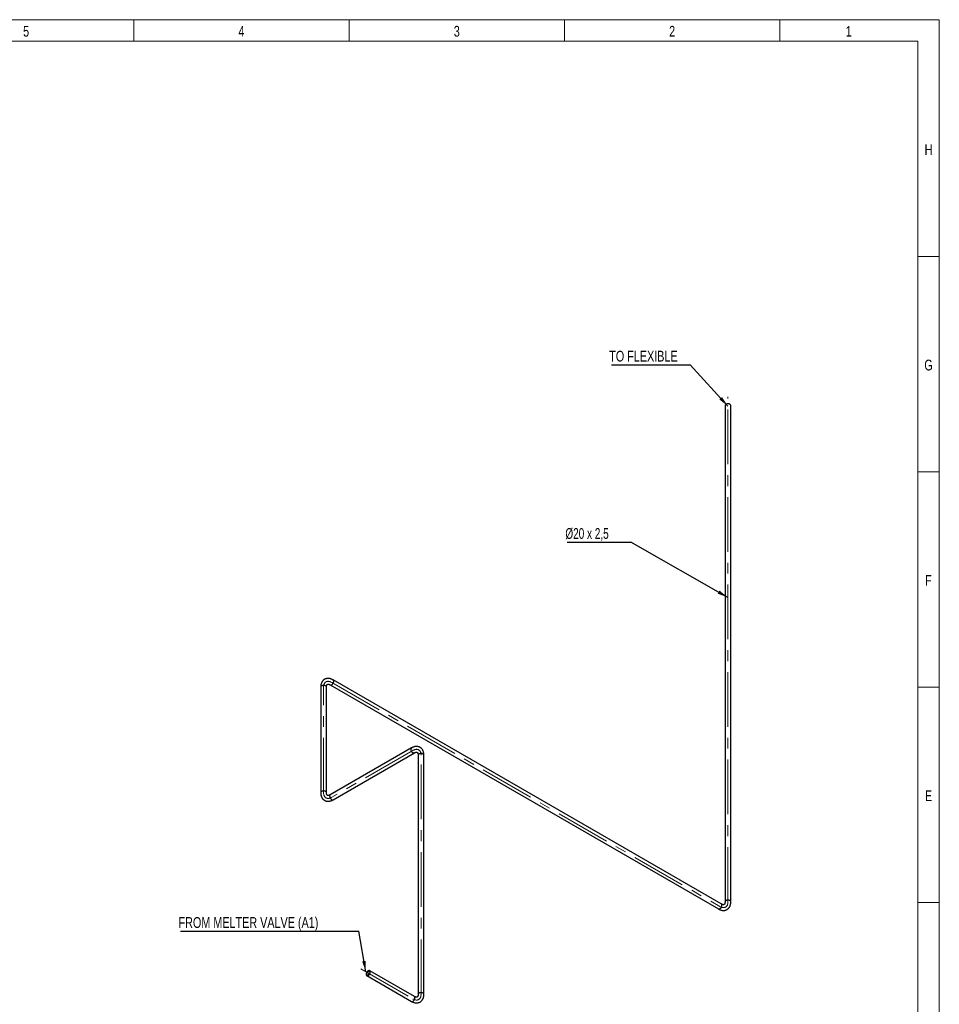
# Model space of a CAD drawing. Header units: millimetres. Extents: x 15 to 592, y 5 to 415.
# Tile 12 of 12: x 375 to 589, y 186 to 415. Entities that reach past the tile are written whole.
import ezdxf

# ---------------------------------------------------------------- set-up
doc = ezdxf.new("R2010")
doc.units = ezdxf.units.MM
doc.linetypes.add('CENTERX2', pattern=[20.32, 12.7, -2.54, 2.54, -2.54])
doc.layers.add('COTAS', color=166, linetype='Continuous')
doc.styles.add('SLDTEXTSTYLE0', font='TXT', dxfattribs={"width": 0.75})
doc.styles.add('SLDTEXTSTYLE4', font='TXT', dxfattribs={"width": 0.694444})
doc.dimstyles.new('SLDDIMSTYLE1', dxfattribs={"dimtxt": 0.18, "dimasz": 2.5, "dimexe": 0, "dimexo": 0.0625, "dimgap": 0, "dimtad": 0, "dimtih": 1, "dimtoh": 1, "dimdec": 0, "dimrnd": 1e-09, "dimzin": 0, "dimdsep": 46, "dimtxsty": 'Standard', "dimsah": 1, "dimcen": 0.09, "dimadec": 0, "dimazin": 0, "dimtfac": 2.5, "dimtdec": 0, "dimtofl": 0, "dimtmove": 0, "dimatfit": 3, "dimfxl": 0, "dimfrac": 2, "dimtolj": 1, "dimtzin": 0, "dimarcsym": 0})

# ---------------------------------------------------------------- blocks, each defined once
blk = doc.blocks.new('SW_NOTE_0')
at = {"layer": 'COTAS', "color": 0}
blk.add_line((-41.35, 0), (0, 0), dxfattribs=at)
at = {"layer": 'COTAS', "color": 0, "insert": (-41.84, 3.25), "char_height": 2.5, "attachment_point": 1, "style": 'SLDTEXTSTYLE0'}
blk.add_mtext('FROM MELTER VALVE (A1)', dxfattribs=at)
blk = doc.blocks.new('SW_NOTE_0_1')
at = {"layer": 'COTAS', "color": 0}
blk.add_line((-18.32, 0), (0, 0), dxfattribs=at)
at = {"layer": 'COTAS', "color": 0, "insert": (-18.81, 3.28), "char_height": 2.5, "attachment_point": 1, "style": 'SLDTEXTSTYLE0'}
blk.add_mtext('TO FLEXIBLE', dxfattribs=at)
blk = doc.blocks.new('SW_NOTE_0_2')
at = {"layer": 'COTAS', "color": 0}
blk.add_line((-14.77, 0), (0, 0), dxfattribs=at)
at = {"layer": 'COTAS', "color": 0, "insert": (-15.19, 3.25), "char_height": 2.5, "attachment_point": 1, "style": 'SLDTEXTSTYLE4'}
blk.add_mtext('Ø20 x 2,5', dxfattribs=at)

msp = doc.modelspace()

# ---------------------------------------------------------------- linework, layer by layer
at = {"color": 7, "linetype": 'Continuous', "lineweight": 18}
for p, q in [((15, 415), (589, 415)), ((402, 410), (402, 415)), ((452, 410), (452, 415)), ((502, 410), (502, 415)), ((552, 410), (552, 415)), ((589, 415), (589, 5)), ((20, 410), (584, 410)), ((584, 410), (584, 10)), ((584, 360), (589, 360)), ((584, 310), (589, 310)), ((584, 260), (589, 260)), ((584.001, 210), (583.999, 210)), ((584, 210), (589, 210))]:
    msp.add_line(p, q, dxfattribs=at)
at = {"color": 7, "linetype": 'Continuous', "lineweight": 25}
for p, q in [((539.26193, 325.42745), (539.26193, 210.18633)), ((540.59526, 210.18633), (540.59526, 325.42745)), ((538.37628, 209.6748), (448.25788, 261.69904)), ((445.37229, 260.03278), (445.37229, 235.53655)), ((446.70562, 235.53655), (446.70562, 260.03278)), ((447.59127, 260.54431), (537.70967, 208.52006)), ((466.44745, 245.91046), (447.59127, 235.02502)), ((448.25788, 233.87029), (467.11406, 244.75573)), ((467.99971, 244.2442), (467.99971, 188.71942)), ((469.33304, 188.71942), (469.33304, 244.2442)), ((456.07655, 193.04015), (466.44745, 187.05316)), ((467.11406, 188.20789), (456.74316, 194.19488))]:
    msp.add_line(p, q, dxfattribs=at)
at = {"color": 7, "linetype": 'Continuous', "lineweight": 25, "flags": 128}
for points in [[(540.4, 325.69959), (540.30227, 325.74617), (540.19103, 325.78124), (540.07031, 325.80352), (539.94446, 325.8122), (539.81804, 325.80698), (539.69562, 325.78805), (539.58162, 325.75608), (539.48015, 325.71223), (539.3949, 325.65809), (539.32894, 325.59562), (539.28464, 325.52706), (539.26363, 325.45491), (539.26193, 325.42745)], [(447.59222, 260.54376), (447.61587, 260.53206), (447.68887, 260.51418), (447.77039, 260.51825), (447.85749, 260.54413), (447.947, 260.59088), (448.03571, 260.65682), (448.1204, 260.73956), (448.19802, 260.83611), (448.26575, 260.94298), (448.32115, 261.05631), (448.36221, 261.172), (448.38746, 261.28587), (448.39598, 261.39381)], [(446.51036, 260.30491), (446.41263, 260.3515), (446.30139, 260.38656), (446.18067, 260.40884), (446.05482, 260.41753), (445.9284, 260.41231), (445.80598, 260.39337), (445.69198, 260.3614), (445.59052, 260.31755), (445.50526, 260.26342), (445.4393, 260.20094), (445.39501, 260.13239), (445.37399, 260.06023), (445.37229, 260.03278)], [(466.44756, 245.91053), (466.39676, 245.87053), (466.35195, 245.80678), (466.32264, 245.7259), (466.30988, 245.63083), (466.31415, 245.52499), (466.33528, 245.41222), (466.37251, 245.29659), (466.42449, 245.18228), (466.48935, 245.07342), (466.56475, 244.97395), (466.64795, 244.88746), (466.73595, 244.81707), (466.82557, 244.76533), (466.91357, 244.73412), (466.99677, 244.72455), (467.07216, 244.73698), (467.11315, 244.75521)], [(469.13778, 244.51634), (469.04005, 244.56292), (468.92881, 244.59798), (468.80808, 244.62026), (468.68224, 244.62895), (468.55582, 244.62373), (468.4334, 244.60479), (468.31939, 244.57282), (468.21793, 244.52898), (468.13268, 244.47484), (468.06671, 244.41236), (468.02242, 244.34381), (468.00141, 244.27165), (467.99971, 244.2442)], [(446.51036, 235.80869), (446.41263, 235.85527), (446.30139, 235.89034), (446.18067, 235.91262), (446.05482, 235.9213), (445.9284, 235.91608), (445.80598, 235.89715), (445.69198, 235.86518), (445.59052, 235.82133), (445.50526, 235.76719), (445.4393, 235.70472), (445.39501, 235.63616), (445.37399, 235.56401), (445.37229, 235.5367)], [(447.59127, 235.02502), (447.54058, 234.98509), (447.49577, 234.92133), (447.46646, 234.84046), (447.4537, 234.74539), (447.45797, 234.63955), (447.4791, 234.52678), (447.51633, 234.41115), (447.56831, 234.29684), (447.63317, 234.18798), (447.70856, 234.08851), (447.79176, 234.00202), (447.87976, 233.93163), (447.96938, 233.87989), (448.05738, 233.84868), (448.14058, 233.83911), (448.21598, 233.85154), (448.25788, 233.87029)], [(540.4, 210.45846), (540.30227, 210.50505), (540.19103, 210.54011), (540.07031, 210.56239), (539.94446, 210.57108), (539.81804, 210.56586), (539.69562, 210.54692), (539.58162, 210.51495), (539.48015, 210.4711), (539.3949, 210.41697), (539.32894, 210.35449), (539.28464, 210.28594), (539.26363, 210.21378), (539.26193, 210.18757)], [(537.70967, 208.52006), (537.73427, 208.50782), (537.80727, 208.48993), (537.8888, 208.494), (537.97589, 208.51988), (538.06541, 208.56663), (538.15411, 208.63257), (538.23881, 208.71531), (538.31642, 208.81186), (538.38415, 208.91873), (538.43955, 209.03206), (538.48061, 209.14775), (538.50586, 209.26163), (538.51438, 209.36957)], [(456.88126, 193.88965), (456.87274, 193.98776), (456.84749, 194.07248), (456.80643, 194.14076), (456.75103, 194.19012), (456.6833, 194.2188), (456.60568, 194.22574), (456.52099, 194.21069), (456.43229, 194.17421), (456.34277, 194.11761), (456.25567, 194.04293), (456.17415, 193.95288), (456.10115, 193.85071), (456.03931, 193.74011), (455.99085, 193.62508), (455.95755, 193.50977), (455.94059, 193.39836), (455.94059, 193.29487), (455.95755, 193.20304), (455.99085, 193.12619), (456.03931, 193.0671), (456.10115, 193.02791), (456.17415, 193.01002), (456.25567, 193.01409), (456.34277, 193.03997), (456.43229, 193.08672), (456.52099, 193.15266), (456.60568, 193.2354), (456.6833, 193.33195), (456.75103, 193.43882), (456.80643, 193.55215), (456.84749, 193.66784), (456.87274, 193.78172), (456.88126, 193.88965)], [(456.76341, 193.82162), (456.75514, 193.72908), (456.73073, 193.63133), (456.69132, 193.53293), (456.63874, 193.43848), (456.57546, 193.35241), (456.50444, 193.27873), (456.429, 193.2209), (456.35266, 193.18161), (456.27899, 193.1627), (456.21145, 193.16506), (456.15318, 193.18857), (456.10691, 193.23215), (456.07481, 193.29374), (456.05838, 193.37047), (456.05838, 193.45876), (456.07481, 193.55446), (456.10691, 193.65312), (456.15318, 193.75011), (456.21145, 193.8409), (456.27899, 193.92125), (456.35266, 193.98739), (456.429, 194.03624), (456.50444, 194.06551), (456.57546, 194.07383), (456.63874, 194.06082), (456.69132, 194.02708), (456.73073, 193.97419), (456.75514, 193.90462), (456.76341, 193.82162)], [(466.44745, 187.05316), (466.47205, 187.04091), (466.54505, 187.02303), (466.62657, 187.0271), (466.71367, 187.05298), (466.80319, 187.09973), (466.89189, 187.16567), (466.97658, 187.24841), (467.0542, 187.34496), (467.12193, 187.45183), (467.17733, 187.56516), (467.21839, 187.68085), (467.24364, 187.79472), (467.25216, 187.90266)], [(469.13778, 188.99156), (469.04005, 189.03814), (468.92881, 189.07321), (468.80808, 189.09549), (468.68224, 189.10417), (468.55582, 189.09895), (468.4334, 189.08002), (468.31939, 189.04805), (468.21793, 189.0042), (468.13268, 188.95006), (468.06671, 188.88759), (468.02242, 188.81903), (468.00141, 188.74688), (467.99971, 188.72067)]]:
    msp.add_lwpolyline(points, dxfattribs=at)
at = {"color": 7, "linetype": 'Continuous', "lineweight": 25}
for centre, radius, start, end in [((540.26639, 325.3976), 0.33023, 5.1865514, 66.1335895), ((448.07694, 261.43333), 0.32147, 352.9385382, 55.7257369), ((446.37675, 260.00293), 0.33023, 5.1865514, 66.1335896), ((469.00417, 244.21435), 0.33023, 5.1865514, 66.1335896), ((446.37642, 235.50632), 0.33071, 5.4719743, 66.1078117), ((540.26636, 210.15644), 0.33027, 5.2144891, 66.1310713), ((538.19539, 209.4091), 0.32143, 352.9359471, 55.7518725), ((466.93317, 187.94219), 0.32143, 352.9359471, 55.7518725), ((469.00413, 188.68953), 0.33027, 5.2144891, 66.1310713)]:
    msp.add_arc(centre, radius, start, end, dxfattribs=at)
for points, knots in [([(448.25788, 261.69904), (448.22053, 261.72), (448.1144, 261.77954), (447.93672, 261.86308), (447.72513, 261.94247), (447.51309, 262.00029), (447.30298, 262.03591), (447.09707, 262.04893), (446.89749, 262.03959), (446.70608, 262.00858), (446.52431, 261.95692), (446.35332, 261.88575), (446.19402, 261.79621), (446.04721, 261.68947), (445.91351, 261.56659), (445.79342, 261.42848), (445.68727, 261.27577), (445.59544, 261.10892), (445.51841, 260.92831), (445.45675, 260.73445), (445.41106, 260.52816), (445.38241, 260.3132), (445.37295, 260.14615), (445.3724, 260.0523), (445.37229, 260.03278)], [0, 0, 0, 0, 0.028335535, 0.080507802, 0.132655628, 0.184366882, 0.235312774, 0.285206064, 0.33387862, 0.381317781, 0.427651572, 0.473106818, 0.51796718, 0.562543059, 0.607061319, 0.651829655, 0.697145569, 0.743266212, 0.790382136, 0.838587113, 0.887854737, 0.93803814, 0.987108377, 1, 1, 1, 1]), ([(446.70562, 260.03278), (446.70593, 260.05732), (446.7068, 260.12839), (446.71623, 260.23569), (446.73578, 260.348), (446.76245, 260.44306), (446.79384, 260.52066), (446.82776, 260.58129), (446.86244, 260.62669), (446.89783, 260.66001), (446.93433, 260.68332), (446.97758, 260.70029), (447.03186, 260.71075), (447.09602, 260.71323), (447.17371, 260.70612), (447.26546, 260.68682), (447.3709, 260.65225), (447.47996, 260.60563), (447.5559, 260.56379), (447.59127, 260.54431)], [0, 0, 0, 0, 0.029997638, 0.086879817, 0.143483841, 0.200087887, 0.257097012, 0.31536482, 0.376380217, 0.44293069, 0.521123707, 0.597963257, 0.661982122, 0.720674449, 0.776465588, 0.835556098, 0.893141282, 0.950233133, 1, 1, 1, 1]), ([(469.33304, 244.2442), (469.33252, 244.28703), (469.33102, 244.40871), (469.31454, 244.60437), (469.27752, 244.82732), (469.22158, 245.03988), (469.14739, 245.23967), (469.05573, 245.42452), (468.94786, 245.59271), (468.82531, 245.743), (468.6897, 245.87462), (468.54257, 245.98713), (468.38539, 246.08034), (468.21956, 246.15414), (468.0463, 246.2085), (467.86665, 246.24347), (467.68134, 246.25906), (467.49094, 246.25518), (467.29601, 246.23161), (467.09731, 246.18809), (466.89582, 246.12454), (466.69534, 246.04188), (466.54595, 245.96657), (466.46441, 245.92012), (466.44745, 245.91046)], [0, 0, 0, 0, 0.028335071, 0.080507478, 0.132655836, 0.184368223, 0.235315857, 0.285211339, 0.33388626, 0.381327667, 0.427663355, 0.473120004, 0.517981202, 0.562557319, 0.607075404, 0.651842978, 0.697157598, 0.743276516, 0.790390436, 0.83859334, 0.887859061, 0.938040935, 0.987110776, 1, 1, 1, 1]), ([(467.11406, 244.75573), (467.13546, 244.76774), (467.19744, 244.8025), (467.29506, 244.84798), (467.40208, 244.88718), (467.49771, 244.91159), (467.58059, 244.9232), (467.65003, 244.92413), (467.70666, 244.91679), (467.7532, 244.90279), (467.79163, 244.88283), (467.82795, 244.85384), (467.86414, 244.81205), (467.89837, 244.75771), (467.93107, 244.68686), (467.96023, 244.59773), (467.98301, 244.48911), (467.99716, 244.37131), (467.9989, 244.2846), (467.99971, 244.2442)], [0, 0, 0, 0, 0.0299973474, 0.0868788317, 0.1434825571, 0.2000868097, 0.2570973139, 0.3153685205, 0.3763909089, 0.4429554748, 0.5211796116, 0.5979643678, 0.6619729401, 0.7206590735, 0.776447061, 0.8355341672, 0.8931180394, 0.9502096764, 1, 1, 1, 1]), ([(445.37229, 235.53655), (445.37281, 235.49373), (445.37431, 235.37204), (445.39079, 235.17638), (445.42781, 234.95343), (445.48375, 234.74087), (445.55794, 234.54109), (445.6496, 234.35623), (445.75747, 234.18804), (445.88002, 234.03775), (446.01563, 233.90614), (446.16276, 233.79362), (446.31994, 233.70041), (446.48577, 233.62662), (446.65903, 233.57225), (446.83868, 233.53729), (447.02399, 233.52169), (447.21439, 233.52558), (447.40932, 233.54915), (447.60802, 233.59266), (447.80951, 233.65622), (448.00999, 233.73887), (448.15938, 233.81419), (448.24092, 233.86063), (448.25788, 233.87029)], [0, 0, 0, 0, 0.028335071, 0.080507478, 0.132655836, 0.184368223, 0.235315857, 0.285211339, 0.33388626, 0.381327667, 0.427663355, 0.473120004, 0.517981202, 0.562557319, 0.607075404, 0.651842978, 0.697157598, 0.743276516, 0.790390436, 0.83859334, 0.887859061, 0.938040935, 0.987110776, 1, 1, 1, 1]), ([(447.59127, 235.02502), (447.56987, 235.01302), (447.50789, 234.97825), (447.41027, 234.93278), (447.30325, 234.89357), (447.20762, 234.86916), (447.12474, 234.85756), (447.0553, 234.85662), (446.99867, 234.86397), (446.95213, 234.87797), (446.9137, 234.89792), (446.87738, 234.92691), (446.84119, 234.9687), (446.80696, 235.02304), (446.77426, 235.09389), (446.7451, 235.18303), (446.72232, 235.29165), (446.70817, 235.40944), (446.70643, 235.49616), (446.70562, 235.53655)], [0, 0, 0, 0, 0.029997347, 0.086878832, 0.143482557, 0.20008681, 0.257097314, 0.31536852, 0.376390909, 0.442955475, 0.521179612, 0.597964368, 0.66197294, 0.720659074, 0.776447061, 0.835534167, 0.893118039, 0.950209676, 1, 1, 1, 1]), ([(537.70967, 208.52006), (537.74702, 208.49911), (537.85315, 208.43957), (538.03084, 208.35602), (538.24242, 208.27663), (538.45447, 208.21882), (538.66457, 208.18319), (538.87048, 208.17018), (539.07006, 208.17952), (539.26147, 208.21052), (539.44325, 208.26219), (539.61423, 208.33336), (539.77353, 208.42289), (539.92035, 208.52963), (540.05404, 208.65252), (540.17413, 208.79062), (540.28028, 208.94333), (540.37211, 209.11019), (540.44914, 209.2908), (540.5108, 209.48466), (540.5565, 209.69095), (540.58514, 209.90591), (540.5946, 210.07296), (540.59515, 210.1668), (540.59526, 210.18633)], [0, 0, 0, 0, 0.028335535, 0.080507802, 0.132655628, 0.184366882, 0.235312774, 0.285206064, 0.33387862, 0.381317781, 0.427651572, 0.473106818, 0.51796718, 0.562543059, 0.607061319, 0.651829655, 0.697145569, 0.743266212, 0.790382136, 0.838587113, 0.887854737, 0.93803814, 0.987108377, 1, 1, 1, 1]), ([(539.26193, 210.18633), (539.26162, 210.16179), (539.26075, 210.09072), (539.25132, 209.98341), (539.23177, 209.8711), (539.2051, 209.77605), (539.17371, 209.69844), (539.13979, 209.63781), (539.10511, 209.59242), (539.06972, 209.5591), (539.03322, 209.53578), (538.98997, 209.51882), (538.93569, 209.50836), (538.87153, 209.50588), (538.79385, 209.51298), (538.70209, 209.53228), (538.59665, 209.56686), (538.48759, 209.61348), (538.41165, 209.65531), (538.37628, 209.6748)], [0, 0, 0, 0, 0.0299976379, 0.0868798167, 0.1434838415, 0.2000878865, 0.2570970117, 0.3153648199, 0.3763802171, 0.4429306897, 0.5211237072, 0.597963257, 0.6619821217, 0.7206744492, 0.7764655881, 0.8355560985, 0.8931412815, 0.9502331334, 1, 1, 1, 1]), ([(466.44745, 187.05316), (466.4848, 187.0322), (466.59093, 186.97266), (466.76861, 186.88912), (466.9802, 186.80973), (467.19224, 186.75191), (467.40235, 186.71629), (467.60826, 186.70327), (467.80784, 186.71262), (467.99925, 186.74362), (468.18102, 186.79528), (468.35201, 186.86646), (468.51131, 186.95599), (468.65812, 187.06273), (468.79182, 187.18561), (468.91191, 187.32372), (469.01806, 187.47643), (469.10989, 187.64328), (469.18692, 187.82389), (469.24858, 188.01775), (469.29427, 188.22404), (469.32292, 188.43901), (469.33238, 188.60605), (469.33293, 188.6999), (469.33304, 188.71942)], [0, 0, 0, 0, 0.028335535, 0.080507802, 0.132655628, 0.184366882, 0.235312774, 0.285206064, 0.33387862, 0.381317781, 0.427651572, 0.473106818, 0.51796718, 0.562543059, 0.607061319, 0.651829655, 0.697145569, 0.743266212, 0.790382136, 0.838587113, 0.887854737, 0.93803814, 0.987108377, 1, 1, 1, 1]), ([(467.99971, 188.71942), (467.9994, 188.69488), (467.99853, 188.62381), (467.9891, 188.51651), (467.96955, 188.4042), (467.94288, 188.30914), (467.91149, 188.23154), (467.87757, 188.17091), (467.84289, 188.12551), (467.8075, 188.0922), (467.771, 188.06888), (467.72775, 188.05191), (467.67347, 188.04146), (467.60931, 188.03898), (467.53162, 188.04608), (467.43987, 188.06538), (467.33443, 188.09995), (467.22537, 188.14658), (467.14943, 188.18841), (467.11406, 188.20789)], [0, 0, 0, 0, 0.029997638, 0.086879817, 0.143483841, 0.200087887, 0.257097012, 0.31536482, 0.376380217, 0.44293069, 0.521123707, 0.597963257, 0.661982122, 0.720674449, 0.776465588, 0.835556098, 0.893141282, 0.950233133, 1, 1, 1, 1])]:
    msp.add_open_spline(points, degree=3, knots=knots, dxfattribs=at)
at = {"layer": 'COTAS', "linetype": 'CENTERX2', "lineweight": 18}
for p, q in [((539.92859, 210.18633), (539.92859, 327.42745)), ((447.92457, 261.12168), (538.04298, 209.09743)), ((446.03896, 235.53655), (446.03896, 260.03278)), ((466.78076, 245.3331), (447.92457, 234.44766)), ((468.66637, 188.71942), (468.66637, 244.2442)), ((454.67776, 194.61744), (466.78076, 187.63053))]:
    msp.add_line(p, q, dxfattribs=at)
for centre, major_axis, start_param, end_param in [((447.92457, 258.94423), (1.33322, -2.30946), 2.356275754, 3.927072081), ((466.78076, 243.15566), (-1.33322, -2.30946), 2.356113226, 3.926909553), ((447.92457, 236.6251), (1.33322, 2.30946), 2.356113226, 3.926909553), ((538.04298, 211.27487), (-1.33322, 2.30946), 2.356275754, 3.927072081), ((466.78076, 189.80797), (-1.33322, 2.30946), 2.356275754, 3.927072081)]:
    msp.add_ellipse(centre, major_axis=major_axis, ratio=0.577381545, start_param=start_param, end_param=end_param, dxfattribs=at)

# ---------------------------------------------------------------- block references
at = {"layer": 'COTAS'}
for name, p in [('SW_NOTE_0_1', (531.17572, 334.84499)), ('SW_NOTE_0_2', (517.36723, 293.7028)), ('SW_NOTE_0', (454.2035, 203.37646))]:
    msp.add_blockref(name, p, dxfattribs=at)

# ---------------------------------------------------------------- texts
at = {"color": 7, "linetype": 'Continuous', "lineweight": 0, "char_height": 2.5, "attachment_point": 2, "style": 'SLDTEXTSTYLE0'}
for s, insert in [('5', (376.97483, 413.56267)), ('4', (426.97483, 413.56267)), ('3', (476.97483, 413.56267)), ('2', (526.97483, 413.56267)), ('1', (567.97483, 413.56267)), ('H', (586.49392, 386.06267)), ('G', (586.49219, 336.06267)), ('F', (586.47396, 286.06267)), ('E', (586.50434, 236.06267))]:
    msp.add_mtext(s, dxfattribs=dict(at, insert=insert))

# ---------------------------------------------------------------- leaders
at = {"layer": 'COTAS'}
for points in [[(539.92859, 325.25446), (531.17572, 334.84499)], [(539.92859, 280.84879), (517.36723, 293.7028)], [(455.83988, 193.94656), (454.2035, 203.37646)]]:
    msp.add_leader(points, dimstyle='SLDDIMSTYLE1', dxfattribs=at)

doc.saveas('drawing.dxf')
